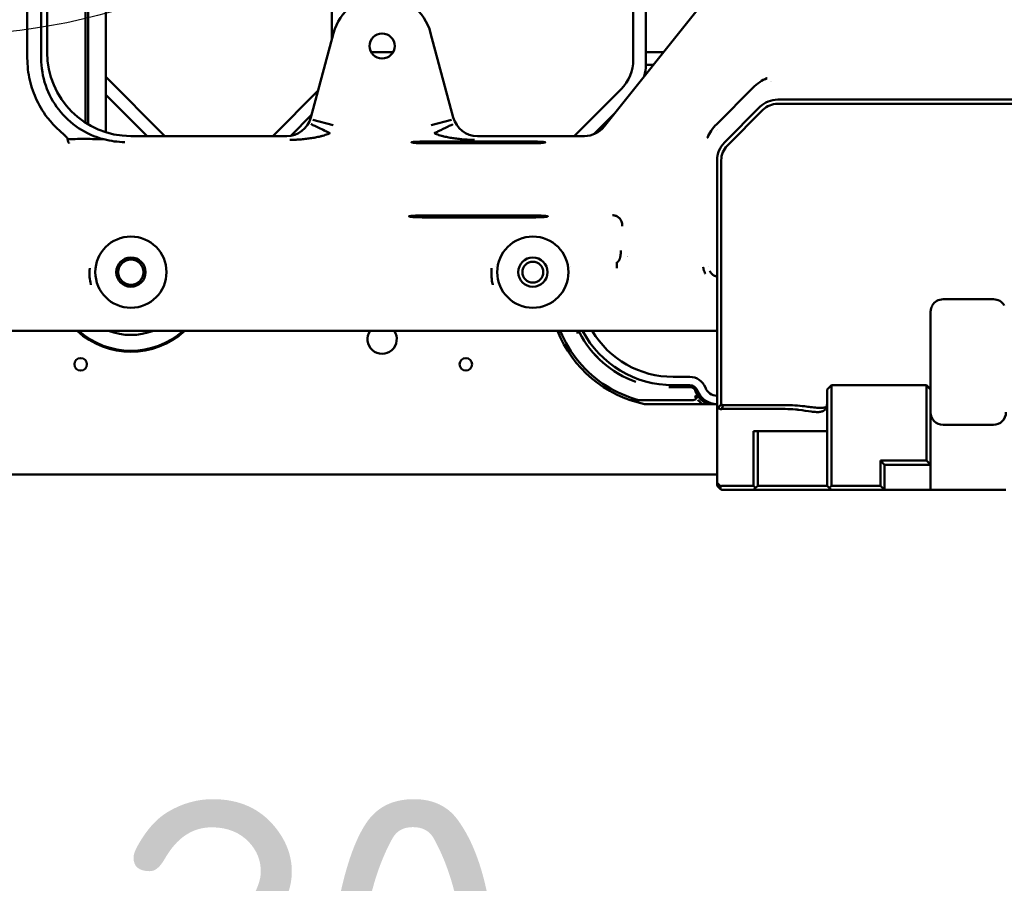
# Model space of a CAD drawing. Header units: millimetres. Extents: x 0 to 14369, y -869 to 2970.
# Tile 116 of 256: x 1147 to 1264, y 1587 to 1690. Entities that reach past the tile are written whole.
import ezdxf

# ---------------------------------------------------------------- set-up
doc = ezdxf.new("R2010")
doc.units = ezdxf.units.MM
doc.header["$LTSCALE"] = 10
for name, color, linetype, lineweight in [('Bemaßung (ISO)', 7, 'Continuous', 25), ('Detailumgrenzung (ISO)', 7, 'Continuous', 25), ('Sichtbar (ISO)', 7, 'Continuous', 50)]:
    doc.layers.add(name, color=color, linetype=linetype, lineweight=lineweight)
doc.styles.add('Notiztext (DIN)', font='isocpeur.ttf')
doc.dimstyles.new('Standard (DIN)', dxfattribs={"dimscale": 10, "dimtxt": 3.5, "dimasz": 2.5, "dimexe": 3.175, "dimexo": 0.8, "dimgap": 0.8, "dimtad": 1, "dimrnd": 1e-08, "dimzin": 0, "dimtxsty": 'Notiztext (DIN)', "dimcen": 0.09, "dimdle": 10, "dimclrd": 256, "dimclre": 256, "dimclrt": 256, "dimadec": 0, "dimazin": 0, "dimtfac": 1, "dimtmove": 0, "dimatfit": 3, "dimfxl": 1, "dimtolj": 1, "dimtzin": 0, "dimlwd": -1, "dimlwe": -1, "dimarcsym": 0})

# ---------------------------------------------------------------- blocks, each defined once
blk = doc.blocks.new('2DDetail1')
at = {"layer": 'Detailumgrenzung (ISO)'}
blk.add_circle((113.723, 176.361), 7.585, dxfattribs=at)
blk = doc.blocks.new('*D15')
at = {"layer": 'Bemaßung (ISO)', "transparency": 16777216}
for p, q in [((958.56, 1701.91), (958.56, 1514.84)), ((1311.75, 1698.59), (1311.75, 1514.84)), ((1286.75, 1546.59), (983.56, 1546.59))]:
    blk.add_line(p, q, dxfattribs=at)
for points in [[(983.56, 1550.76), (983.56, 1542.42), (958.56, 1546.59)], [(1286.75, 1550.76), (1286.75, 1542.42), (1311.75, 1546.59)]]:
    blk.add_solid(points, dxfattribs=at)
at = {"layer": 'Defpoints', "color": 0, "transparency": 16777216}
for p in [(958.56, 1709.91), (1311.75, 1706.59), (958.56, 1546.59)]:
    blk.add_point(p, dxfattribs=at)
at = {"layer": 'Bemaßung (ISO)', "transparency": 16777216, "insert": (1071.28, 1596.59), "char_height": 35, "attachment_point": 1, "style": 'Notiztext (DIN)'}
blk.add_mtext('\\A1;353,20', dxfattribs=at)

msp = doc.modelspace()

# ---------------------------------------------------------------- linework, layer by layer
at = {"layer": 'Sichtbar (ISO)'}
for p, q in [((1154.729, 1677.358), (1154.729, 1802.191)), ((1155.055, 1802.065), (1155.055, 1677.157)), ((1155.055, 1677.157), (1155.055, 1802.065)), ((1157.155, 1676.223), (1157.155, 1801.57)), ((1157.155, 1801.57), (1157.155, 1676.223)), ((1147.784, 1685.045), (1147.784, 1732.248)), ((1149.447, 1685.045), (1149.447, 1732.248)), ((1150.155, 1729.427), (1150.155, 1685.753)), ((1184.155, 1715.132), (1184.155, 1687.304)), ((1184.155, 1687.304), (1184.155, 1715.132)), ((1220.155, 1715.132), (1220.155, 1684.896)), ((1220.155, 1715.132), (1220.155, 1684.896)), ((1221.655, 1684.274), (1221.655, 1714.253)), ((1221.655, 1714.253), (1221.655, 1684.274)), ((1228.256, 1691.39), (1216.656, 1676.891)), ((1184.359, 1688.067), (1181.658, 1677.987)), ((1198.651, 1677.987), (1195.95, 1688.067)), ((1191.46, 1685.774), (1188.85, 1685.774)), ((1188.85, 1685.774), (1191.46, 1685.774)), ((1223.763, 1685.774), (1221.655, 1685.774)), ((1221.655, 1685.774), (1223.763, 1685.774)), ((1221.655, 1684.274), (1222.563, 1684.274)), ((1222.563, 1684.274), (1221.655, 1684.274)), ((1164.213, 1675.767), (1157.155, 1682.825)), ((1157.155, 1682.825), (1164.213, 1675.767)), ((1230.071, 1677.162), (1234.503, 1681.594)), ((1236.545, 1682.264), (1236.545, 1682.264)), ((1236.655, 1682.302), (1236.655, 1682.302)), ((1157.155, 1680.703), (1162.091, 1675.767)), ((1162.091, 1675.767), (1157.155, 1680.703)), ((1182.515, 1681.185), (1177.097, 1675.767)), ((1177.097, 1675.767), (1182.515, 1681.185)), ((1218.69, 1681.36), (1213.097, 1675.767)), ((1218.69, 1681.36), (1213.097, 1675.767)), ((1235.276, 1679.235), (1231.033, 1674.993)), ((1282.912, 1680.114), (1237.397, 1680.114)), ((1282.912, 1679.614), (1237.397, 1679.614)), ((1179.259, 1675.808), (1181.739, 1678.287)), ((1181.739, 1678.287), (1179.259, 1675.808)), ((1215.434, 1675.983), (1217.912, 1678.461)), ((1217.912, 1678.461), (1215.434, 1675.983)), ((1231.387, 1674.639), (1235.63, 1678.882)), ((1184.296, 1677.046), (1181.885, 1677.692)), ((1196.013, 1677.046), (1198.425, 1677.692)), ((1196.645, 1677.215), (1196.645, 1677.215)), ((1230.219, 1677.311), (1230.219, 1677.31)), ((1178.765, 1675.767), (1160.141, 1675.767)), ((1214.318, 1675.767), (1201.545, 1675.767)), ((1230.136, 1676.463), (1230.136, 1676.463)), ((1230.223, 1676.574), (1230.223, 1676.574)), ((1195.655, 1675.112), (1207.655, 1675.112)), ((1207.655, 1674.902), (1195.655, 1674.902)), ((1230.155, 1672.871), (1230.155, 1655.525)), ((1230.655, 1672.871), (1230.655, 1655.525)), ((1207.655, 1666.292), (1195.655, 1666.292)), ((1195.655, 1666.051), (1207.655, 1666.051)), ((1218.18, 1659.982), (1218.18, 1660.689)), ((1228.654, 1659.547), (1228.654, 1659.547)), ((1228.666, 1659.52), (1228.666, 1659.52)), ((1229.134, 1660.228), (1229.134, 1660.228)), ((1229.378, 1659.52), (1229.377, 1659.52)), ((1263.155, 1656.28), (1257.155, 1656.28)), ((1230.155, 1655.239), (1230.155, 1655.525)), ((1230.155, 1655.239), (1230.155, 1654.469)), ((1230.155, 1654.469), (1230.155, 1653.609)), ((1230.655, 1654.952), (1230.655, 1655.525)), ((1230.655, 1654.952), (1230.655, 1654.183)), ((1255.655, 1654.183), (1255.655, 1654.78)), ((1230.155, 1653.609), (1230.155, 1648.514)), ((1230.655, 1654.183), (1230.655, 1653.609)), ((1230.655, 1653.609), (1230.655, 1648.514)), ((1255.655, 1653.609), (1255.655, 1654.183)), ((1255.655, 1653.609), (1255.655, 1648.514)), ((1040.155, 1652.514), (1230.155, 1652.514)), ((1213.378, 1652.314), (1213.714, 1652.314)), ((1213.714, 1652.314), (1213.378, 1652.314)), ((1230.155, 1648.514), (1230.155, 1643.224)), ((1230.655, 1648.514), (1230.655, 1643.719)), ((1255.655, 1645.514), (1255.655, 1648.514)), ((1224.905, 1647.014), (1226.886, 1647.014)), ((1227.062, 1645.764), (1224.405, 1645.764)), ((1224.405, 1645.764), (1227.062, 1645.764)), ((1224.905, 1646.014), (1226.886, 1646.014)), ((1243.305, 1645.514), (1243.805, 1646.014)), ((1243.305, 1645.367), (1243.305, 1645.514)), ((1243.305, 1645.367), (1243.305, 1639.953)), ((1243.805, 1646.014), (1255.155, 1646.014)), ((1243.805, 1645.721), (1243.805, 1646.014)), ((1243.805, 1640.307), (1243.805, 1645.721)), ((1255.155, 1646.014), (1255.655, 1645.514)), ((1255.155, 1646.014), (1255.155, 1645.721)), ((1255.155, 1645.721), (1255.155, 1640.307)), ((1255.655, 1645.514), (1255.655, 1645.367)), ((1255.655, 1639.953), (1255.655, 1645.367)), ((1219.773, 1644.235), (1220.843, 1644.235)), ((1220.843, 1644.235), (1219.773, 1644.235)), ((1220.843, 1644.235), (1227.287, 1644.235)), ((1227.287, 1644.235), (1220.843, 1644.235)), ((1221.491, 1643.764), (1230.155, 1643.764)), ((1230.155, 1634.243), (1230.155, 1643.224)), ((1238.305, 1643.176), (1230.779, 1643.176)), ((1238.305, 1643.644), (1230.862, 1643.644)), ((1234.505, 1634.014), (1234.505, 1640.514)), ((1234.505, 1640.514), (1238.305, 1640.514)), ((1235.005, 1634.014), (1235.005, 1640.514)), ((1238.305, 1640.514), (1243.305, 1640.514)), ((1243.805, 1639.6), (1243.805, 1640.307)), ((1255.155, 1640.307), (1255.155, 1639.6)), ((1263.155, 1641.28), (1257.155, 1641.28)), ((1243.305, 1639.6), (1243.305, 1639.953)), ((1243.305, 1634.014), (1243.305, 1639.6)), ((1243.805, 1634.014), (1243.805, 1639.6)), ((1255.155, 1639.6), (1255.155, 1637.014)), ((1255.655, 1639.953), (1255.655, 1639.6)), ((1255.655, 1639.6), (1255.655, 1636.514)), ((1249.655, 1637.014), (1255.155, 1637.014)), ((1250.155, 1636.514), (1249.655, 1637.014)), ((1249.655, 1634.014), (1249.655, 1637.014)), ((1255.155, 1637.014), (1255.655, 1636.514)), ((1250.155, 1636.514), (1255.655, 1636.514)), ((1250.155, 1633.514), (1250.155, 1636.514)), ((1255.655, 1636.514), (1255.655, 1633.514)), ((1230.155, 1635.364), (1133.855, 1635.364)), ((1230.155, 1634.138), (1230.155, 1634.243)), ((1230.567, 1633.955), (1230.243, 1634.28)), ((1230.243, 1633.926), (1230.567, 1633.602)), ((1230.582, 1633.588), (1230.582, 1633.94)), ((1230.779, 1634.014), (1234.505, 1634.014)), ((1230.779, 1633.514), (1234.505, 1633.514)), ((1234.505, 1634.014), (1234.755, 1633.764)), ((1234.755, 1633.764), (1234.505, 1633.514)), ((1234.505, 1633.514), (1243.805, 1633.514)), ((1234.755, 1633.764), (1235.005, 1634.014)), ((1235.005, 1634.014), (1243.305, 1634.014)), ((1243.305, 1634.014), (1243.555, 1633.764)), ((1243.805, 1634.014), (1243.555, 1633.764)), ((1243.805, 1633.514), (1243.555, 1633.764)), ((1249.655, 1634.014), (1243.805, 1634.014)), ((1250.155, 1633.514), (1243.805, 1633.514)), ((1250.155, 1633.514), (1249.655, 1634.014)), ((1255.655, 1633.514), (1250.155, 1633.514)), ((1264.655, 1633.514), (1255.655, 1633.514))]:
    msp.add_line(p, q, dxfattribs=at)
for centre, radius in [((1190.155, 1686.514), 1.5), ((1160.155, 1659.514), 4.25), ((1208.155, 1659.514), 4.25), ((1160.155, 1659.514), 1.75), ((1160.155, 1659.514), 1.5), ((1208.155, 1659.514), 1.75), ((1208.155, 1659.514), 1.25), ((1154.155, 1648.514), 0.75), ((1200.155, 1648.514), 0.75)]:
    msp.add_circle(centre, radius, dxfattribs=at)
for centre, radius, start, end in [((1190.155, 1686.514), 6, 15, 165), ((1215.155, 1684.896), 5, 315, 0), ((1215.155, 1684.896), 5, 315, 0), ((1216.655, 1684.274), 5, 344.01235, 0), ((1216.655, 1684.274), 5, 344.01235, 0), ((1237.397, 1677.114), 3, 90, 135), ((1237.397, 1677.114), 2.5, 90, 135), ((1233.155, 1672.871), 3, 135, 180), ((1233.155, 1672.871), 2.5, 135, 180), ((1218.18, 1663.32), 2.3, 304.38285, 304.40264), ((1208.155, 1659.514), 4.5, 171.2574, 171.29795), ((1208.155, 1659.514), 4.5, 171.2574, 171.29795), ((1208.155, 1659.514), 4.5, 8.70636, 8.74432), ((1208.155, 1659.514), 4.5, 8.70636, 8.74432), ((1257.155, 1654.78), 1.5, 90, 150.20423), ((1263.155, 1654.78), 1.5, 29.79577, 90), ((1160.155, 1659.514), 9.5, 227.4631, 312.5369), ((1160.155, 1659.514), 9.38, 228.26818, 311.73182), ((1160.155, 1659.514), 9.38, 228.26818, 311.73182), ((1160.155, 1659.514), 7.5, 248.96053, 291.03947), ((1160.155, 1659.514), 7.5, 248.96053, 291.03947), ((1190.155, 1651.514), 1.75, 145.1501, 34.8499), ((1190.155, 1651.514), 1.75, 145.1501, 34.8499), ((1224.405, 1657.764), 14.3, 201.5389, 258.24311), ((1224.405, 1657.764), 14, 202.02431, 238.00292), ((1224.405, 1657.764), 14, 202.02431, 238.00292), ((1224.405, 1657.764), 12, 205.94448, 207.01133), ((1224.405, 1657.764), 12, 205.94448, 207.01133), ((1224.405, 1657.764), 12, 207.01133, 250.8397), ((1224.405, 1657.764), 12, 207.01133, 250.83333), ((1224.905, 1658.264), 12.25, 207.99456, 270), ((1224.905, 1658.264), 11.25, 210.73787, 270), ((1220.368, 1646.145), 0.3, 70.66761, 70.8397), ((1226.886, 1645.014), 2, 20.92484, 90), ((1226.886, 1645.014), 1, 20.92484, 90), ((1230.155, 1646.264), 2.5, 200.92483, 270), ((1230.155, 1646.264), 1.5, 200.92483, 270), ((1220.843, 1644.535), 0.3, 254.93145, 270), ((1220.843, 1644.535), 0.3, 254.93145, 270), ((1257.155, 1642.78), 1.5, 180, 270), ((1263.155, 1642.78), 1.5, 270, 0), ((1230.455, 1634.138), 0.3, 180, 225), ((1230.779, 1633.814), 0.3, 225, 228.83032), ((1230.779, 1633.714), 0.3, 90, 131.16968), ((1230.779, 1633.814), 0.3, 228.83032, 270)]:
    msp.add_arc(centre, radius, start, end, dxfattribs=at)
for centre, major_axis, ratio, start_param, end_param in [((1160.169, 1685.78), (7.09, 7.09), 0.9972647, 2.357564, 3.9256213), ((1178.758, 1678.771), (-1.83, 2.385), 0.9978252, 2.4881454, 3.79504), ((1201.551, 1678.771), (-1.83, -2.385), 0.9978252, 5.629738, 6.9366326), ((1214.313, 1678.771), (1.302, -2.708), 0.9983138, 5.8359553, 6.7305544), ((1195.655, 1675.007), (2, 0), 0.0524078, 1.5707963, 4.712389), ((1207.655, 1675.007), (-2, 0), 0.0524078, 1.5707963, 4.712389), ((1257.886, 1654.78), (-2.231, 0), 0.8191508, 6.1890289, 6.2831595), ((1223.186, 1654.965), (11.368, -4.95), 0.8829425, 4.5453289, 4.8792824), ((1230.088, 1646.235), (1.059, -2.498), 0.9866707, 4.6230772, 4.8024888), ((1230.088, 1646.235), (-1.058, 2.499), 0.9866311, 1.4817842, 1.6612031), ((1230.155, 1646.264), (2.456, -1.236), 0.9999733, 4.0983927, 4.749056), ((1230.155, 1646.264), (2.452, -1.245), 0.999974, 4.1020103, 4.7526732), ((1226.055, 1638.927), (-9.686, -9.7), 0.0109727, 4.206652, 4.2644291), ((1230.455, 1643.531), (-0.299, -0.309), 0.0706604, 6.2103314, 6.9959453), ((1230.779, 1643.609), (0, -0.433), 0.6932373, 6.1099266, 6.2832209), ((1230.455, 1633.643), (-0.277, 0.669), 0.1715729, 5.8903502, 6.6758847), ((1230.455, 1633.643), (-0.277, 0.669), 0.1715729, 0.3926994, 0.5552706), ((1230.453, 1634.138), (-0.02, -0.298), 0.9970705, 4.6170661, 4.7801146), ((1230.779, 1633.319), (-0.277, 0.669), 0.1715729, 5.8236346, 5.8904776)]:
    msp.add_ellipse(centre, major_axis=major_axis, ratio=ratio, start_param=start_param, end_param=end_param, dxfattribs=at)
for points, knots in [([(1152.175, 1675.929), (1150.81, 1677.062), (1150.041, 1678.085), (1149.325, 1679.234), (1149.116, 1679.616), (1148.555, 1680.788), (1148.273, 1681.602), (1147.987, 1682.869), (1147.915, 1683.294), (1147.816, 1684.163), (1147.79, 1684.604), (1147.784, 1685.045)], [-0.92909592, -0.92909592, -0.92909592, -0.92909592, -0.65282672, -0.65282672, -0.52336818, -0.52336818, -0.26241767, -0.26241767, -0.13246519, -0.13246519, -0.00000989, -0.00000989, -0.00000989, -0.00000989]), ([(1149.447, 1685.045), (1149.447, 1683.944), (1149.627, 1682.85), (1150.338, 1680.77), (1150.861, 1679.798), (1152.198, 1678.069), (1153, 1677.323), (1154.832, 1676.109), (1155.85, 1675.655), (1156.923, 1675.378)], [0.000001, 0.000001, 0.000001, 0.000001, 0.3303447, 0.3303447, 0.6594455, 0.6594455, 0.9861261, 0.9861261, 1.3184516, 1.3184516, 1.3184516, 1.3184516]), ([(1236.123, 1682.677), (1236.119, 1682.676), (1236.114, 1682.674), (1235.815, 1682.548), (1235.53, 1682.396), (1234.915, 1681.984), (1234.664, 1681.755), (1234.503, 1681.594)], [-0.1218813, -0.1218813, -0.1218813, -0.1218813, -0.1211413, -0.1211413, -0.06799193, -0.06799193, -0.00000866, -0.00000866, -0.00000866, -0.00000866]), ([(1181.697, 1677.179), (1181.699, 1677.178), (1181.702, 1677.176), (1181.706, 1677.175), (1181.718, 1677.169), (1181.738, 1677.16), (1181.765, 1677.146), (1181.8, 1677.13), (1181.846, 1677.108), (1181.901, 1677.081), (1182.03, 1677.02), (1182.211, 1676.932), (1182.427, 1676.83), (1182.476, 1676.806), (1182.528, 1676.782), (1182.581, 1676.757), (1182.806, 1676.651), (1183.061, 1676.532), (1183.331, 1676.397), (1183.363, 1676.381), (1183.395, 1676.365), (1183.427, 1676.349), (1183.527, 1676.298), (1183.63, 1676.245), (1183.735, 1676.198), (1183.744, 1676.194), (1183.754, 1676.19), (1183.764, 1676.186), (1183.801, 1676.169), (1183.839, 1676.154), (1183.874, 1676.132), (1183.88, 1676.129), (1183.885, 1676.125), (1183.89, 1676.122), (1183.901, 1676.115), (1183.912, 1676.109), (1183.924, 1676.107), (1183.933, 1676.105), (1183.942, 1676.105), (1183.95, 1676.106)], [0, 0, 0, 0, 0.0311975, 0.0311975, 0.0311975, 0.12412056, 0.12412056, 0.12412056, 0.23750367, 0.23750367, 0.23750367, 0.49979643, 0.49979643, 0.49979643, 0.55985509, 0.55985509, 0.55985509, 0.81334528, 0.81334528, 0.81334528, 0.84322163, 0.84322163, 0.84322163, 0.93652765, 0.93652765, 0.93652765, 0.94499796, 0.94499796, 0.94499796, 0.97806307, 0.97806307, 0.97806307, 0.98276502, 0.98276502, 0.98276502, 0.99294021, 0.99294021, 0.99294021, 1, 1, 1, 1]), ([(1196.359, 1676.107), (1196.493, 1676.17), (1196.772, 1676.279), (1197.171, 1676.484), (1197.549, 1676.666), (1197.89, 1676.833), (1198.182, 1676.973), (1198.409, 1677.082), (1198.559, 1677.153), (1198.605, 1677.175), (1198.613, 1677.179)], [0, 0, 0, 0, 0.1219906, 0.2466229, 0.3725154, 0.4995081, 0.6263286, 0.751786, 0.8759287, 1, 1, 1, 1]), ([(1230.071, 1677.162), (1229.887, 1676.978), (1229.667, 1676.73), (1229.271, 1676.137), (1229.118, 1675.852), (1228.992, 1675.551), (1228.99, 1675.547), (1228.988, 1675.543)], [-0.21314841, -0.21314841, -0.21314841, -0.21314841, -0.09652277, -0.09652277, 0, 0, 0.00137096, 0.00137096, 0.00137096, 0.00137096]), ([(1152.594, 1675.395), (1152.581, 1675.441), (1152.559, 1675.488), (1152.506, 1675.579), (1152.474, 1675.624), (1152.371, 1675.751), (1152.284, 1675.839), (1152.175, 1675.929)], [0.000001, 0.000001, 0.000001, 0.000001, 0.016914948, 0.016914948, 0.033854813, 0.033854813, 0.067100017, 0.067100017, 0.067100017, 0.067100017]), ([(1183.95, 1676.106), (1183.926, 1676.096), (1183.902, 1676.087), (1183.878, 1676.077), (1183.854, 1676.067), (1183.829, 1676.057), (1183.805, 1676.048), (1183.757, 1676.029), (1183.708, 1676.01), (1183.66, 1675.992), (1183.563, 1675.956), (1183.465, 1675.923), (1183.367, 1675.891), (1183.269, 1675.859), (1183.17, 1675.83), (1183.072, 1675.802), (1183.022, 1675.788), (1182.973, 1675.775), (1182.923, 1675.762), (1182.874, 1675.749), (1182.824, 1675.736), (1182.775, 1675.724), (1182.676, 1675.7), (1182.576, 1675.677), (1182.476, 1675.656), (1182.376, 1675.635), (1182.276, 1675.615), (1182.176, 1675.596), (1182.076, 1675.577), (1181.975, 1675.559), (1181.874, 1675.542), (1181.774, 1675.525), (1181.673, 1675.51), (1181.571, 1675.495), (1181.47, 1675.48), (1181.369, 1675.466), (1181.267, 1675.453), (1181.166, 1675.44), (1181.064, 1675.428), (1180.962, 1675.416), (1180.758, 1675.394), (1180.554, 1675.375), (1180.349, 1675.359), (1180.193, 1675.347), (1180.036, 1675.337), (1179.88, 1675.329)], [0, 0, 0, 0, 0.01570564, 0.01570564, 0.01570564, 0.03138187, 0.03138187, 0.03138187, 0.06265149, 0.06265149, 0.06265149, 0.12491583, 0.12491583, 0.12491583, 0.18694568, 0.18694568, 0.18694568, 0.21791742, 0.21791742, 0.21791742, 0.24887889, 0.24887889, 0.24887889, 0.31081615, 0.31081615, 0.31081615, 0.37283504, 0.37283504, 0.37283504, 0.43498362, 0.43498362, 0.43498362, 0.49728861, 0.49728861, 0.49728861, 0.5597599, 0.5597599, 0.5597599, 0.62239352, 0.62239352, 0.62239352, 0.74806732, 0.74806732, 0.74806732, 0.84410261, 0.84410261, 0.84410261, 0.84410261]), ([(1181.884, 1675.544), (1181.981, 1675.561), (1182.077, 1675.578), (1182.209, 1675.603), (1182.245, 1675.61), (1182.306, 1675.623), (1182.333, 1675.628), (1182.359, 1675.634), (1182.36, 1675.634), (1182.361, 1675.634), (1182.361, 1675.634), (1182.361, 1675.634), (1182.361, 1675.634), (1182.36, 1675.634), (1182.359, 1675.634), (1182.329, 1675.627), (1182.3, 1675.621), (1182.238, 1675.608), (1182.205, 1675.602), (1182.172, 1675.595)], [0.282588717, 0.282588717, 0.282588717, 0.282588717, 0.312493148, 0.312493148, 0.323439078, 0.323439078, 0.33165138, 0.33165138, 0.331927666, 0.331927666, 0.331945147, 0.331945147, 0.332010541, 0.332010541, 0.332290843, 0.332290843, 0.341135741, 0.341135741, 0.351324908, 0.351324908, 0.351324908, 0.351324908]), ([(1200.622, 1675.321), (1200.607, 1675.322), (1200.591, 1675.322), (1200.576, 1675.323), (1200.371, 1675.331), (1200.165, 1675.344), (1199.96, 1675.359), (1199.756, 1675.375), (1199.552, 1675.394), (1199.347, 1675.416), (1199.246, 1675.428), (1199.144, 1675.44), (1199.042, 1675.453), (1198.941, 1675.466), (1198.839, 1675.48), (1198.738, 1675.495), (1198.637, 1675.509), (1198.536, 1675.525), (1198.435, 1675.542), (1198.334, 1675.558), (1198.234, 1675.576), (1198.133, 1675.595), (1198.033, 1675.614), (1197.933, 1675.634), (1197.833, 1675.655), (1197.733, 1675.677), (1197.634, 1675.699), (1197.535, 1675.724), (1197.485, 1675.736), (1197.435, 1675.748), (1197.386, 1675.761), (1197.337, 1675.774), (1197.287, 1675.788), (1197.238, 1675.801), (1197.139, 1675.829), (1197.041, 1675.859), (1196.943, 1675.89), (1196.845, 1675.922), (1196.747, 1675.956), (1196.65, 1675.992), (1196.601, 1676.01), (1196.553, 1676.028), (1196.504, 1676.048), (1196.48, 1676.057), (1196.456, 1676.067), (1196.432, 1676.077), (1196.408, 1676.086), (1196.383, 1676.096), (1196.359, 1676.107)], [0.11645428, 0.11645428, 0.11645428, 0.11645428, 0.12594812, 0.12594812, 0.12594812, 0.25194692, 0.25194692, 0.25194692, 0.37762049, 0.37762049, 0.37762049, 0.44025251, 0.44025251, 0.44025251, 0.50272142, 0.50272142, 0.50272142, 0.56502344, 0.56502344, 0.56502344, 0.6271687, 0.6271687, 0.6271687, 0.68918422, 0.68918422, 0.68918422, 0.7511184, 0.7511184, 0.7511184, 0.78207856, 0.78207856, 0.78207856, 0.81304934, 0.81304934, 0.81304934, 0.87507837, 0.87507837, 0.87507837, 0.93734407, 0.93734407, 0.93734407, 0.96861549, 0.96861549, 0.96861549, 0.98429293, 0.98429293, 0.98429293, 1, 1, 1, 1]), ([(1152.594, 1675.395), (1153.085, 1675.393), (1153.829, 1675.426), (1155.489, 1675.418), (1156.267, 1675.395), (1156.899, 1675.378), (1156.911, 1675.378), (1156.923, 1675.378)], [0.000001, 0.000001, 0.000001, 0.000001, 0.16515298, 0.16515298, 0.31526423, 0.31526423, 0.31806407, 0.31806407, 0.31806407, 0.31806407]), ([(1152.799, 1674.931), (1152.798, 1674.931), (1152.798, 1674.931), (1152.777, 1674.936), (1152.757, 1674.949), (1152.717, 1674.994), (1152.698, 1675.025), (1152.664, 1675.105), (1152.649, 1675.153), (1152.62, 1675.264), (1152.606, 1675.327), (1152.594, 1675.395)], [-0.000480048, -0.000480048, -0.000480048, -0.000480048, 0, 0, 0.024202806, 0.024202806, 0.048386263, 0.048386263, 0.072779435, 0.072779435, 0.097078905, 0.097078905, 0.097078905, 0.097078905]), ([(1156.923, 1675.378), (1157.336, 1675.271), (1157.759, 1675.188), (1158.586, 1675.076), (1158.995, 1675.045), (1159.402, 1675.037), (1159.407, 1675.037), (1159.412, 1675.037)], [0.000001, 0.000001, 0.000001, 0.000001, 0.12801424, 0.12801424, 0.25591002, 0.25591002, 0.25747649, 0.25747649, 0.25747649, 0.25747649]), ([(1179.88, 1675.329), (1179.831, 1675.327), (1179.782, 1675.325), (1179.733, 1675.323), (1179.631, 1675.318), (1179.528, 1675.315), (1179.425, 1675.313), (1179.401, 1675.312), (1179.377, 1675.311), (1179.353, 1675.311)], [0.84410261, 0.84410261, 0.84410261, 0.84410261, 0.87406157, 0.87406157, 0.87406157, 0.93706495, 0.93706495, 0.93706495, 0.95174105, 0.95174105, 0.95174105, 0.95174105]), ([(1201.193, 1675.308), (1201.09, 1675.308), (1200.987, 1675.31), (1200.884, 1675.313), (1200.797, 1675.315), (1200.71, 1675.318), (1200.622, 1675.321)], [0.00000022, 0.00000022, 0.00000022, 0.00000022, 0.06294052, 0.06294052, 0.06294052, 0.11645428, 0.11645428, 0.11645428, 0.11645428]), ([(1195.655, 1666.292), (1195.496, 1666.292), (1195.337, 1666.292), (1195.026, 1666.288), (1194.874, 1666.286), (1194.455, 1666.276), (1194.207, 1666.267), (1193.792, 1666.244), (1193.628, 1666.231), (1193.407, 1666.202), (1193.352, 1666.186), (1193.358, 1666.155), (1193.42, 1666.139), (1193.652, 1666.111), (1193.821, 1666.097), (1194.245, 1666.075), (1194.496, 1666.067), (1195.051, 1666.055), (1195.352, 1666.051), (1195.655, 1666.051)], [0.000001, 0.000001, 0.000001, 0.000001, 0.04765274, 0.04765274, 0.09524504, 0.09524504, 0.18461269, 0.18461269, 0.27400573, 0.27400573, 0.363371, 0.363371, 0.45268024, 0.45268024, 0.54187313, 0.54187313, 0.63090091, 0.63090091, 0.72123579, 0.72123579, 0.72123579, 0.72123579]), ([(1207.655, 1666.051), (1207.814, 1666.051), (1207.972, 1666.052), (1208.283, 1666.056), (1208.435, 1666.058), (1208.855, 1666.068), (1209.102, 1666.077), (1209.518, 1666.099), (1209.681, 1666.113), (1209.902, 1666.142), (1209.958, 1666.158), (1209.951, 1666.189), (1209.89, 1666.204), (1209.657, 1666.233), (1209.488, 1666.246), (1209.065, 1666.268), (1208.813, 1666.277), (1208.258, 1666.289), (1207.958, 1666.292), (1207.655, 1666.292)], [0.000001, 0.000001, 0.000001, 0.000001, 0.04765274, 0.04765274, 0.09524504, 0.09524504, 0.18461269, 0.18461269, 0.27400573, 0.27400573, 0.363371, 0.363371, 0.45268024, 0.45268024, 0.54187313, 0.54187313, 0.63090091, 0.63090091, 0.72123579, 0.72123579, 0.72123579, 0.72123579]), ([(1218.831, 1665.014), (1218.833, 1665.03), (1218.835, 1665.047), (1218.835, 1665.064), (1218.836, 1665.081), (1218.837, 1665.098), (1218.837, 1665.115), (1218.837, 1665.151), (1218.835, 1665.187), (1218.831, 1665.223), (1218.824, 1665.297), (1218.809, 1665.372), (1218.788, 1665.446), (1218.768, 1665.519), (1218.742, 1665.591), (1218.707, 1665.661), (1218.691, 1665.693), (1218.674, 1665.725), (1218.655, 1665.757), (1218.637, 1665.785), (1218.618, 1665.814), (1218.598, 1665.842), (1218.58, 1665.868), (1218.561, 1665.893), (1218.539, 1665.918), (1218.519, 1665.941), (1218.497, 1665.964), (1218.473, 1665.987), (1218.449, 1666.009), (1218.423, 1666.031), (1218.394, 1666.053), (1218.38, 1666.064), (1218.364, 1666.076), (1218.348, 1666.087), (1218.332, 1666.098), (1218.315, 1666.11), (1218.297, 1666.121), (1218.278, 1666.133), (1218.259, 1666.145), (1218.239, 1666.156), (1218.218, 1666.168), (1218.197, 1666.179), (1218.174, 1666.19), (1218.128, 1666.213), (1218.079, 1666.233), (1218.026, 1666.251), (1217.972, 1666.269), (1217.914, 1666.284), (1217.852, 1666.294), (1217.789, 1666.305), (1217.722, 1666.311), (1217.655, 1666.311)], [0.00000064, 0.00000064, 0.00000064, 0.00000064, 0.03392763, 0.03392763, 0.03392763, 0.06871968, 0.06871968, 0.06871968, 0.14027454, 0.14027454, 0.14027454, 0.28660132, 0.28660132, 0.28660132, 0.42771911, 0.42771911, 0.42771911, 0.49262677, 0.49262677, 0.49262677, 0.55181606, 0.55181606, 0.55181606, 0.60467292, 0.60467292, 0.60467292, 0.65375132, 0.65375132, 0.65375132, 0.70256328, 0.70256328, 0.70256328, 0.72802476, 0.72802476, 0.72802476, 0.75480045, 0.75480045, 0.75480045, 0.78316726, 0.78316726, 0.78316726, 0.8127599, 0.8127599, 0.8127599, 0.87383049, 0.87383049, 0.87383049, 0.93589277, 0.93589277, 0.93589277, 0.99999844, 0.99999844, 0.99999844, 0.99999844]), ([(1218.363, 1660.788), (1218.385, 1660.812), (1218.412, 1660.852), (1218.438, 1660.899), (1218.451, 1660.926), (1218.461, 1660.945), (1218.469, 1660.964), (1218.481, 1660.988), (1218.493, 1661.017), (1218.508, 1661.051), (1218.525, 1661.096), (1218.544, 1661.152), (1218.565, 1661.227), (1218.585, 1661.314), (1218.612, 1661.445), (1218.636, 1661.593), (1218.656, 1661.75), (1218.671, 1661.901), (1218.678, 1662.022), (1218.679, 1662.1), (1218.68, 1662.11)], [0.125, 0.125, 0.125, 0.125, 0.1875, 0.21875, 0.234375, 0.25, 0.265625, 0.28125, 0.3125, 0.34375, 0.375, 0.4375, 0.5, 0.5625, 0.625, 0.75, 0.8125, 0.875, 0.984375, 1, 1, 1, 1]), ([(1218.18, 1660.689), (1218.185, 1660.69), (1218.195, 1660.691), (1218.215, 1660.696), (1218.237, 1660.702), (1218.263, 1660.713), (1218.294, 1660.729), (1218.329, 1660.753), (1218.352, 1660.776), (1218.363, 1660.788)], [0, 0, 0, 0, 0.0078125, 0.015625, 0.03125, 0.046875, 0.0625, 0.09375, 0.125, 0.125, 0.125, 0.125]), ([(1155.233, 1659.982), (1155.205, 1659.629), (1155.201, 1659.291), (1155.221, 1658.97), (1155.222, 1658.956), (1155.223, 1658.942), (1155.224, 1658.928), (1155.246, 1658.622), (1155.291, 1658.331), (1155.359, 1658.055), (1155.364, 1658.034), (1155.37, 1658.013), (1155.375, 1657.993)], [0, 0, 0, 0, 0.05, 0.05, 0.05, 0.05215946, 0.05215946, 0.05215946, 0.1, 0.1, 0.1, 0.10359932, 0.10359932, 0.10359932, 0.10359932]), ([(1203.233, 1659.982), (1203.205, 1659.629), (1203.201, 1659.291), (1203.221, 1658.97), (1203.222, 1658.956), (1203.223, 1658.942), (1203.224, 1658.928), (1203.246, 1658.622), (1203.291, 1658.331), (1203.359, 1658.055), (1203.364, 1658.034), (1203.37, 1658.013), (1203.375, 1657.993)], [0, 0, 0, 0, 0.05, 0.05, 0.05, 0.05215946, 0.05215946, 0.05215946, 0.1, 0.1, 0.1, 0.10359932, 0.10359932, 0.10359932, 0.10359932]), ([(1228.77, 1659.327), (1228.72, 1659.408), (1228.655, 1659.535), (1228.589, 1659.711), (1228.55, 1659.844), (1228.526, 1659.957), (1228.512, 1660.047), (1228.508, 1660.092), (1228.506, 1660.115)], [0.62519042, 0.62519042, 0.62519042, 0.62519042, 0.75, 0.8125, 0.875, 0.9375, 0.96875, 1, 1, 1, 1]), ([(1229.304, 1659.663), (1229.321, 1659.626), (1229.357, 1659.555), (1229.418, 1659.452), (1229.504, 1659.328), (1229.597, 1659.227), (1229.675, 1659.168), (1229.695, 1659.154)], [0.4757861, 0.4757861, 0.4757861, 0.4757861, 0.53857161, 0.59903988, 0.65709105, 0.76594414, 0.79977921, 0.79977921, 0.79977921, 0.79977921]), ([(1229.695, 1659.154), (1229.706, 1659.147), (1229.749, 1659.119), (1229.834, 1659.077), (1229.937, 1659.047), (1230.017, 1659.033), (1230.066, 1659.027), (1230.091, 1659.024), (1230.104, 1659.023)], [0.79977921, 0.79977921, 0.79977921, 0.79977921, 0.81842351, 0.87336687, 0.93338303, 0.96581117, 0.98268504, 1, 1, 1, 1]), ([(1255.665, 1654.952), (1255.673, 1655.024), (1255.687, 1655.101), (1255.733, 1655.269), (1255.772, 1655.373), (1255.833, 1655.489), (1255.843, 1655.507), (1255.853, 1655.525)], [-0.219957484, -0.219957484, -0.219957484, -0.219957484, -0.195360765, -0.195360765, -0.164265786, -0.164265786, -0.158492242, -0.158492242, -0.158492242, -0.158492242]), ([(1227.287, 1644.235), (1227.368, 1644.235), (1227.45, 1644.255), (1227.524, 1644.296), (1227.597, 1644.337), (1227.66, 1644.398), (1227.706, 1644.47), (1227.752, 1644.543), (1227.78, 1644.628), (1227.785, 1644.715), (1227.789, 1644.802), (1227.77, 1644.892), (1227.728, 1644.97)], [0, 0, 0, 0, 0.25, 0.25, 0.25, 0.5, 0.5, 0.5, 0.75, 0.75, 0.75, 1, 1, 1, 1]), ([(1227.728, 1644.97), (1227.769, 1644.894), (1227.789, 1644.806), (1227.785, 1644.719), (1227.781, 1644.632), (1227.753, 1644.546), (1227.707, 1644.473), (1227.662, 1644.399), (1227.597, 1644.337), (1227.523, 1644.296), (1227.45, 1644.255), (1227.367, 1644.235), (1227.287, 1644.235)], [0, 0, 0, 0, 0.25, 0.25, 0.25, 0.5, 0.5, 0.5, 0.75, 0.75, 0.75, 1, 1, 1, 1]), ([(1227.728, 1644.97), (1227.754, 1644.923), (1227.746, 1644.84), (1227.693, 1644.768), (1227.64, 1644.695), (1227.542, 1644.634), (1227.465, 1644.613)], [0, 0, 0, 0, 0.5, 0.5, 0.5, 1, 1, 1, 1]), ([(1227.719, 1644.811), (1227.723, 1644.818), (1227.726, 1644.825), (1227.729, 1644.832), (1227.748, 1644.881), (1227.748, 1644.934), (1227.728, 1644.97)], [0.61686381, 0.61686381, 0.61686381, 0.61686381, 0.66666667, 0.66666667, 0.66666667, 1, 1, 1, 1]), ([(1227.465, 1644.613), (1227.52, 1644.629), (1227.583, 1644.661), (1227.63, 1644.7), (1227.639, 1644.709), (1227.649, 1644.717), (1227.657, 1644.726)], [0, 0, 0, 0, 0.33333333, 0.33333333, 0.33333333, 0.40357873, 0.40357873, 0.40357873, 0.40357873]), ([(1227.86, 1644.269), (1227.934, 1644.188), (1228.008, 1644.111), (1228.082, 1644.039), (1228.154, 1643.969), (1228.226, 1643.904), (1228.298, 1643.843), (1228.33, 1643.816), (1228.362, 1643.789), (1228.395, 1643.764)], [0.00000006, 0.00000006, 0.00000006, 0.00000006, 0.09958407, 0.09958407, 0.09958407, 0.19664794, 0.19664794, 0.19664794, 0.24042052, 0.24042052, 0.24042052, 0.24042052]), ([(1228.401, 1643.764), (1228.369, 1643.79), (1228.335, 1643.817), (1228.302, 1643.846), (1228.231, 1643.906), (1228.159, 1643.972), (1228.086, 1644.042), (1228.011, 1644.113), (1227.936, 1644.188), (1227.86, 1644.269)], [0.77146039, 0.77146039, 0.77146039, 0.77146039, 0.81466182, 0.81466182, 0.81466182, 0.90645206, 0.90645206, 0.90645206, 0.99999996, 0.99999996, 0.99999996, 0.99999996]), ([(1243.305, 1644.016), (1243.305, 1643.835), (1243.291, 1643.67), (1243.23, 1643.393), (1243.186, 1643.282), (1243.082, 1643.126), (1243.034, 1643.073), (1242.902, 1642.965), (1242.812, 1642.919), (1242.65, 1642.866), (1242.587, 1642.851), (1242.375, 1642.816), (1242.213, 1642.81), (1241.84, 1642.823), (1241.628, 1642.845), (1240.955, 1642.929), (1240.454, 1643.012), (1239.784, 1643.091), (1239.648, 1643.105), (1239.117, 1643.155), (1238.713, 1643.175), (1238.305, 1643.176)], [-0.81679442, -0.81679442, -0.81679442, -0.81679442, -0.73289246, -0.73289246, -0.6566693, -0.6566693, -0.60797732, -0.60797732, -0.54186165, -0.54186165, -0.50442557, -0.50442557, -0.42416809, -0.42416809, -0.33676627, -0.33676627, -0.1652464, -0.1652464, -0.12256835, -0.12256835, -0.00001126, -0.00001126, -0.00001126, -0.00001126]), ([(1230.655, 1643.719), (1230.586, 1643.647), (1230.518, 1643.574), (1230.38, 1643.429), (1230.312, 1643.356), (1230.243, 1643.283)], [-0.060839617, -0.060839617, -0.060839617, -0.060839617, -0.030431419, -0.030431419, -0.000019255, -0.000019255, -0.000019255, -0.000019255]), ([(1230.243, 1643.283), (1230.296, 1643.26), (1230.35, 1643.238), (1230.458, 1643.195), (1230.513, 1643.174), (1230.567, 1643.155)], [-0.047628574, -0.047628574, -0.047628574, -0.047628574, -0.023823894, -0.023823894, -0.000008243, -0.000008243, -0.000008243, -0.000008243]), ([(1230.727, 1643.183), (1230.712, 1643.174), (1230.697, 1643.167), (1230.667, 1643.156), (1230.652, 1643.152), (1230.625, 1643.148), (1230.612, 1643.147), (1230.588, 1643.149), (1230.577, 1643.151), (1230.567, 1643.155)], [0.00000083, 0.00000083, 0.00000083, 0.00000083, 0.005257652, 0.005257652, 0.010068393, 0.010068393, 0.014677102, 0.014677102, 0.019103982, 0.019103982, 0.019103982, 0.019103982]), ([(1230.862, 1643.644), (1230.827, 1643.656), (1230.793, 1643.668), (1230.724, 1643.693), (1230.689, 1643.706), (1230.655, 1643.719)], [0.000016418, 0.000016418, 0.000016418, 0.000016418, 0.014513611, 0.014513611, 0.029014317, 0.029014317, 0.029014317, 0.029014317]), ([(1230.862, 1643.644), (1230.843, 1643.568), (1230.822, 1643.492), (1230.777, 1643.339), (1230.753, 1643.26), (1230.727, 1643.183)], [0.000011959, 0.000011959, 0.000011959, 0.000011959, 0.028348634, 0.028348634, 0.057761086, 0.057761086, 0.057761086, 0.057761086]), ([(1238.305, 1643.644), (1238.691, 1643.645), (1239.079, 1643.63), (1239.855, 1643.577), (1240.24, 1643.538), (1240.858, 1643.467), (1241.098, 1643.438), (1241.454, 1643.396), (1241.579, 1643.381), (1241.833, 1643.355), (1241.963, 1643.343), (1242.311, 1643.317), (1242.515, 1643.309), (1242.873, 1643.324), (1243.025, 1643.344), (1243.182, 1643.388), (1243.204, 1643.394), (1243.225, 1643.402)], [-0.50645942, -0.50645942, -0.50645942, -0.50645942, -0.43964622, -0.43964622, -0.36958673, -0.36958673, -0.32383318, -0.32383318, -0.29844196, -0.29844196, -0.27032679, -0.27032679, -0.22010232, -0.22010232, -0.17376109, -0.17376109, -0.16598251, -0.16598251, -0.16598251, -0.16598251])]:
    msp.add_open_spline(points, degree=3, knots=knots, dxfattribs=at)
for points in [[(1179.353, 1675.311), (1179.274, 1675.309), (1179.196, 1675.308), (1179.117, 1675.308)], [(1216.987, 1645.891), (1218.156, 1645.16), (1219.433, 1644.604), (1220.765, 1644.245)], [(1227.062, 1645.764), (1227.131, 1645.764), (1227.268, 1645.735), (1227.44, 1645.613), (1227.515, 1645.488), (1227.538, 1645.418)]]:
    msp.add_open_spline(points, degree=3, dxfattribs=at)

# ---------------------------------------------------------------- block references
at = {"layer": 'Detailumgrenzung (ISO)', "xscale": 10, "yscale": 10, "zscale": 10}
msp.add_blockref('2DDetail1', (0, 0), dxfattribs=at)

# ---------------------------------------------------------------- dimensions: what is measured, and where the dimension line sits
at = {"layer": 'Bemaßung (ISO)'}
dim = msp.add_linear_dim(base=(958.555, 1546.591), p1=(1311.754, 1706.591), p2=(958.555, 1709.915), angle=180, dimstyle='Standard (DIN)', override={"dimgap": 0.8, "dimdec": 2, "dimtol": 0, "dimlim": 0, "dimtp": 0, "dimtm": 0, "dimtdec": 2, "dimtofl": 0, "dimatfit": 1}, dxfattribs=at)
dim.commit()
dim.dimension.update_dxf_attribs({"geometry": '*D15', "text_midpoint": (1135.155, 1546.591), "dimtype": 160})

doc.saveas('drawing.dxf')
